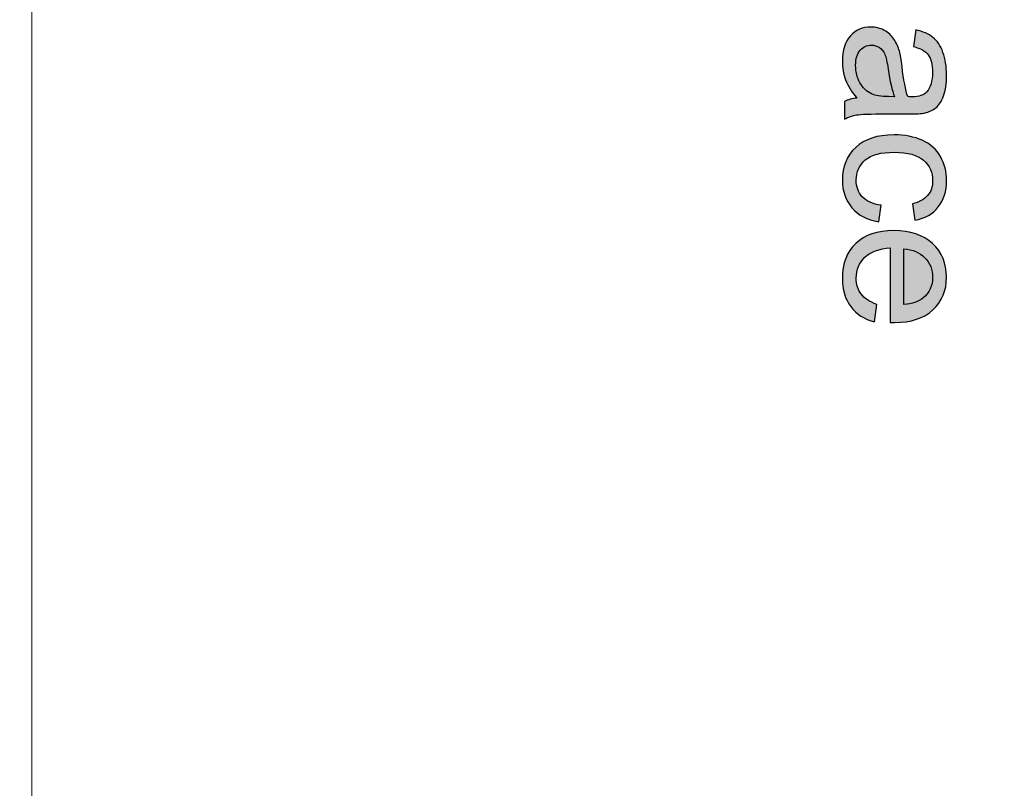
# Model space of a CAD drawing. Header units: millimetres. Extents: x -296 to 295, y -209 to 209.
# Tile 54 of 120: x -7 to 28, y 5 to 33. Entities that reach past the tile are written whole.
import ezdxf
from ezdxf.lldxf.tags import DXFTag

# ---------------------------------------------------------------- set-up
doc = ezdxf.new("R2010")
doc.units = ezdxf.units.MM
doc.header["$MEASUREMENT"] = 0
doc.layers.add('layer 1', color=7, linetype='Continuous')
tags = doc.linetypes.add('New Line1', pattern=[1.5, 1, -0.5]).pattern_tags.tags
tags[6:7] = [DXFTag(74, 4), DXFTag(75, 0), DXFTag(340, '0'), DXFTag(46, 1.0), DXFTag(50, 0.0), DXFTag(44, 0.0), DXFTag(45, 0.0)]
tags[4:5] = [DXFTag(74, 4), DXFTag(75, 0), DXFTag(340, '0'), DXFTag(46, 1.0), DXFTag(50, 0.0), DXFTag(44, 0.0), DXFTag(45, 0.0)]

msp = doc.modelspace()

# ---------------------------------------------------------------- hatches: boundary and pattern name
at = {"layer": 'layer 1'}
h = msp.add_hatch(color=18, dxfattribs=at)
edge = h.paths.add_edge_path()
edge.add_spline(control_points=[(23.0631, 30.2317), (22.8698, 30.4586), (22.7344, 30.6773), (22.6545, 30.8868), (22.5747, 31.0963), (22.5353, 31.3208), (22.5353, 31.5616), (22.5353, 31.9574), (22.6314, 32.2618), (22.8247, 32.4748), (23.0168, 32.6877), (23.2633, 32.7942), (23.5631, 32.7942), (23.739, 32.7942), (23.8999, 32.7537), (24.0457, 32.6738), (24.1916, 32.5928), (24.3073, 32.4875), (24.3953, 32.3579), (24.4832, 32.2271), (24.5503, 32.0812), (24.5955, 31.918), (24.6267, 31.7977), (24.6568, 31.616), (24.6869, 31.3741), (24.7448, 30.881), (24.8154, 30.5164), (24.8964, 30.2838), (24.9797, 30.2815), (25.033, 30.2803), (25.055, 30.2803), (25.3027, 30.2803), (25.4774, 30.3382), (25.5793, 30.4539), (25.717, 30.6102), (25.7853, 30.8428), (25.7853, 31.1507), (25.7853, 31.4389), (25.7344, 31.6518), (25.6337, 31.7884), (25.533, 31.9262), (25.3547, 32.0268), (25.0978, 32.0928), (25.0978, 32.0928), (25.1811, 32.69), (25.1811, 32.69), (25.4369, 32.6356), (25.6441, 32.5465), (25.8015, 32.4215), (25.9589, 32.2965), (26.0793, 32.116), (26.1649, 31.8799), (26.2494, 31.6449), (26.2922, 31.3706), (26.2922, 31.0604), (26.2922, 30.7525), (26.2564, 30.5014), (26.1834, 30.3081), (26.1105, 30.116), (26.0202, 29.9736), (25.9103, 29.8833), (25.8003, 29.7931), (25.6614, 29.7294), (25.4936, 29.6924), (25.3895, 29.6727), (25.202, 29.6623), (24.9323, 29.6623), (24.9323, 29.6623), (24.1221, 29.6623), (24.1221, 29.6623), (23.5561, 29.6623), (23.1985, 29.6495), (23.0469, 29.6241), (22.8953, 29.5998), (22.7506, 29.5489), (22.6117, 29.4748), (22.6117, 29.4748), (22.6117, 30.1137), (22.6117, 30.1137), (22.7402, 30.175), (22.8906, 30.2144), (23.0631, 30.2317)], knot_values=[0, 0, 0, 0, 0.037037, 0.037037, 0.037037, 0.0740741, 0.0740741, 0.0740741, 0.1111111, 0.1111111, 0.1111111, 0.1481481, 0.1481481, 0.1481481, 0.1851852, 0.1851852, 0.1851852, 0.2222222, 0.2222222, 0.2222222, 0.2592593, 0.2592593, 0.2592593, 0.2962963, 0.2962963, 0.2962963, 0.3333333, 0.3333333, 0.3333333, 0.3703704, 0.3703704, 0.3703704, 0.4074074, 0.4074074, 0.4074074, 0.4444444, 0.4444444, 0.4444444, 0.4814815, 0.4814815, 0.4814815, 0.5185185, 0.5185185, 0.5185185, 0.5555556, 0.5555556, 0.5555556, 0.5925926, 0.5925926, 0.5925926, 0.6296296, 0.6296296, 0.6296296, 0.6666667, 0.6666667, 0.6666667, 0.7037037, 0.7037037, 0.7037037, 0.7407407, 0.7407407, 0.7407407, 0.7777778, 0.7777778, 0.7777778, 0.8148148, 0.8148148, 0.8148148, 0.8518519, 0.8518519, 0.8518519, 0.8888889, 0.8888889, 0.8888889, 0.9259259, 0.9259259, 0.9259259, 0.962963, 0.962963, 0.962963, 1, 1, 1, 1], degree=3, periodic=1)
h = msp.add_hatch(color=18, dxfattribs=at)
edge = h.paths.add_edge_path()
edge.add_spline(control_points=[(24.4172, 30.2803), (24.327, 30.5025), (24.2506, 30.8359), (24.1881, 31.2803), (24.1522, 31.5326), (24.1117, 31.7109), (24.0666, 31.815), (24.0214, 31.9192), (23.9554, 31.9991), (23.8698, 32.0558), (23.783, 32.1125), (23.6869, 32.1414), (23.5804, 32.1414), (23.4196, 32.1414), (23.2841, 32.0801), (23.1765, 31.9562), (23.0689, 31.8324), (23.0145, 31.6518), (23.0145, 31.4146), (23.0145, 31.1796), (23.0654, 30.9701), (23.1684, 30.7861), (23.2703, 30.6032), (23.4103, 30.4678), (23.5874, 30.3822), (23.7251, 30.3162), (23.9277, 30.2838), (24.195, 30.2838), (24.195, 30.2838), (24.4172, 30.2803), (24.4172, 30.2803)], knot_values=[0, 0, 0, 0, 0.1, 0.1, 0.1, 0.2, 0.2, 0.2, 0.3, 0.3, 0.3, 0.4, 0.4, 0.4, 0.5, 0.5, 0.5, 0.6, 0.6, 0.6, 0.7, 0.7, 0.7, 0.8, 0.8, 0.8, 0.9, 0.9, 0.9, 1, 1, 1, 1], degree=3, periodic=1)
h = msp.add_hatch(color=18, dxfattribs=at)
edge = h.paths.add_edge_path()
edge.add_spline(control_points=[(23.9311, 26.3695), (23.9311, 26.3695), (23.8478, 25.7723), (23.8478, 25.7723), (23.4369, 25.8383), (23.1163, 26.0049), (22.8837, 26.2746), (22.6511, 26.5443), (22.5353, 26.8765), (22.5353, 27.2688), (22.5353, 27.7607), (22.6962, 28.1565), (23.0179, 28.4552), (23.3397, 28.7549), (23.8003, 28.9042), (24.3999, 28.9042), (24.7888, 28.9042), (25.1279, 28.8394), (25.4196, 28.7109), (25.7101, 28.5825), (25.9288, 28.3869), (26.0735, 28.123), (26.2193, 27.8602), (26.2922, 27.5744), (26.2922, 27.2642), (26.2922, 26.8741), (26.1939, 26.5535), (25.9959, 26.3059), (25.798, 26.057), (25.5168, 25.8973), (25.1534, 25.8279), (25.1534, 25.8279), (25.0631, 26.4181), (25.0631, 26.4181), (25.305, 26.4748), (25.4867, 26.5744), (25.6094, 26.7191), (25.7309, 26.8626), (25.7922, 27.0362), (25.7922, 27.2399), (25.7922, 27.5478), (25.6823, 27.7977), (25.4624, 27.991), (25.2413, 28.1832), (24.8941, 28.2792), (24.4172, 28.2792), (23.9335, 28.2792), (23.5828, 28.1866), (23.364, 28.0015), (23.1453, 27.8151), (23.0353, 27.5732), (23.0353, 27.2758), (23.0353, 27.035), (23.1082, 26.8348), (23.2552, 26.6751), (23.401, 26.5142), (23.6267, 26.4123), (23.9311, 26.3695)], knot_values=[0, 0, 0, 0, 0.0526316, 0.0526316, 0.0526316, 0.1052632, 0.1052632, 0.1052632, 0.1578947, 0.1578947, 0.1578947, 0.2105263, 0.2105263, 0.2105263, 0.2631579, 0.2631579, 0.2631579, 0.3157895, 0.3157895, 0.3157895, 0.3684211, 0.3684211, 0.3684211, 0.4210526, 0.4210526, 0.4210526, 0.4736842, 0.4736842, 0.4736842, 0.5263158, 0.5263158, 0.5263158, 0.5789474, 0.5789474, 0.5789474, 0.6315789, 0.6315789, 0.6315789, 0.6842105, 0.6842105, 0.6842105, 0.7368421, 0.7368421, 0.7368421, 0.7894737, 0.7894737, 0.7894737, 0.8421053, 0.8421053, 0.8421053, 0.8947368, 0.8947368, 0.8947368, 0.9473684, 0.9473684, 0.9473684, 1, 1, 1, 1], degree=3, periodic=1)
h = msp.add_hatch(color=18, dxfattribs=at)
edge = h.paths.add_edge_path()
edge.add_spline(control_points=[(23.7784, 22.7932), (23.7784, 22.7932), (23.695, 22.1612), (23.695, 22.1612), (23.3281, 22.2596), (23.0423, 22.4436), (22.8397, 22.7121), (22.6372, 22.9807), (22.5353, 23.3232), (22.5353, 23.7411), (22.5353, 24.2665), (22.6973, 24.6832), (23.0214, 24.9911), (23.3443, 25.2989), (23.7992, 25.4529), (24.3837, 25.4529), (24.9878, 25.4529), (25.4577, 25.2978), (25.7911, 24.9864), (26.1256, 24.6751), (26.2922, 24.2712), (26.2922, 23.7746), (26.2922, 23.2943), (26.129, 22.9019), (25.8015, 22.5976), (25.474, 22.2932), (25.0133, 22.1404), (24.4196, 22.1404), (24.3837, 22.1404), (24.3293, 22.1415), (24.2575, 22.1439), (24.2575, 22.1439), (24.2575, 24.8279), (24.2575, 24.8279), (23.8628, 24.8047), (23.5596, 24.6936), (23.3501, 24.4922), (23.1406, 24.292), (23.0353, 24.0408), (23.0353, 23.7411), (23.0353, 23.5177), (23.0943, 23.3267), (23.2124, 23.1693), (23.3304, 23.0107), (23.5191, 22.8857), (23.7784, 22.7932)], knot_values=[0, 0, 0, 0, 0.0666667, 0.0666667, 0.0666667, 0.1333333, 0.1333333, 0.1333333, 0.2, 0.2, 0.2, 0.2666667, 0.2666667, 0.2666667, 0.3333333, 0.3333333, 0.3333333, 0.4, 0.4, 0.4, 0.4666667, 0.4666667, 0.4666667, 0.5333333, 0.5333333, 0.5333333, 0.6, 0.6, 0.6, 0.6666667, 0.6666667, 0.6666667, 0.7333333, 0.7333333, 0.7333333, 0.8, 0.8, 0.8, 0.8666667, 0.8666667, 0.8666667, 0.9333333, 0.9333333, 0.9333333, 1, 1, 1, 1], degree=3, periodic=1)
h = msp.add_hatch(color=18, dxfattribs=at)
edge = h.paths.add_edge_path()
edge.add_spline(control_points=[(24.7575, 24.7931), (24.7575, 24.7931), (24.7575, 22.7862), (24.7575, 22.7862), (25.0608, 22.8128), (25.2876, 22.8904), (25.4392, 23.0165), (25.6742, 23.2098), (25.7922, 23.4621), (25.7922, 23.7712), (25.7922, 24.0512), (25.6985, 24.2862), (25.511, 24.4772), (25.3235, 24.667), (25.0723, 24.7723), (24.7575, 24.7931)], knot_values=[0, 0, 0, 0, 0.2, 0.2, 0.2, 0.4, 0.4, 0.4, 0.6, 0.6, 0.6, 0.8, 0.8, 0.8, 1, 1, 1, 1], degree=3, periodic=1)

# ---------------------------------------------------------------- linework, layer by layer
at = {"layer": 'layer 1', "color": 1, "lineweight": 0}
msp.add_open_spline([(295.3283, 209.2747), (295.3283, 209.2747), (295.3283, -208.9236), (295.3283, -208.9236), (295.3283, -208.9236), (-296.1944, -208.9236), (-296.1944, -208.9236), (-296.1944, -208.9236), (-296.1944, 209.2747), (-296.1944, 209.2747), (-296.1944, 209.2747), (295.3283, 209.2747), (295.3283, 209.2747)], degree=3, knots=[0, 0, 0, 0, 0.25, 0.25, 0.25, 0.5, 0.5, 0.5, 0.75, 0.75, 0.75, 1, 1, 1, 1], dxfattribs=at)
at = {"layer": 'layer 1', "color": 5, "lineweight": 0}
msp.add_open_spline([(-281.2487, 194.7284), (-281.2487, 194.7284), (-281.2487, -197.0649), (-281.2487, -197.0649), (-281.2487, -197.0649), (283.3586, -197.0649), (283.3586, -197.0649)], degree=3, knots=[0, 0, 0, 0, 0.5, 0.5, 0.5, 1, 1, 1, 1], dxfattribs=at)
at = {"layer": 'layer 1', "color": 250, "linetype": 'New Line1', "lineweight": 18}
msp.add_open_spline([(-6.6962, 159.0101), (-6.6962, 159.0101), (62.85, 159.0101), (62.85, 159.0101), (62.85, 159.0101), (62.85, 0.0576), (62.85, 0.0576), (62.85, 0.0576), (-6.6962, 0.0576), (-6.6962, 0.0576), (-6.6962, 0.0576), (-6.6962, 159.0101), (-6.6962, 159.0101)], degree=3, knots=[0, 0, 0, 0, 0.25, 0.25, 0.25, 0.5, 0.5, 0.5, 0.75, 0.75, 0.75, 1, 1, 1, 1], dxfattribs=at)
at = {"layer": 'layer 1'}
for points, knots in [([(23.0631, 30.2317), (22.8698, 30.4586), (22.7344, 30.6773), (22.6545, 30.8868), (22.5747, 31.0963), (22.5353, 31.3208), (22.5353, 31.5616), (22.5353, 31.9574), (22.6314, 32.2618), (22.8247, 32.4748), (23.0168, 32.6877), (23.2633, 32.7942), (23.5631, 32.7942), (23.739, 32.7942), (23.8999, 32.7537), (24.0457, 32.6738), (24.1916, 32.5928), (24.3073, 32.4875), (24.3953, 32.3579), (24.4832, 32.2271), (24.5503, 32.0812), (24.5955, 31.918), (24.6267, 31.7977), (24.6568, 31.616), (24.6869, 31.3741), (24.7448, 30.881), (24.8154, 30.5164), (24.8964, 30.2838), (24.9797, 30.2815), (25.033, 30.2803), (25.055, 30.2803), (25.3027, 30.2803), (25.4774, 30.3382), (25.5793, 30.4539), (25.717, 30.6102), (25.7853, 30.8428), (25.7853, 31.1507), (25.7853, 31.4389), (25.7344, 31.6518), (25.6337, 31.7884), (25.533, 31.9262), (25.3547, 32.0268), (25.0978, 32.0928), (25.0978, 32.0928), (25.1811, 32.69), (25.1811, 32.69), (25.4369, 32.6356), (25.6441, 32.5465), (25.8015, 32.4215), (25.9589, 32.2965), (26.0793, 32.116), (26.1649, 31.8799), (26.2494, 31.6449), (26.2922, 31.3706), (26.2922, 31.0604), (26.2922, 30.7525), (26.2564, 30.5014), (26.1834, 30.3081), (26.1105, 30.116), (26.0202, 29.9736), (25.9103, 29.8833), (25.8003, 29.7931), (25.6614, 29.7294), (25.4936, 29.6924), (25.3895, 29.6727), (25.202, 29.6623), (24.9323, 29.6623), (24.9323, 29.6623), (24.1221, 29.6623), (24.1221, 29.6623), (23.5561, 29.6623), (23.1985, 29.6495), (23.0469, 29.6241), (22.8953, 29.5998), (22.7506, 29.5489), (22.6117, 29.4748), (22.6117, 29.4748), (22.6117, 30.1137), (22.6117, 30.1137), (22.7402, 30.175), (22.8906, 30.2144), (23.0631, 30.2317)], [0, 0, 0, 0, 0.037037, 0.037037, 0.037037, 0.0740741, 0.0740741, 0.0740741, 0.1111111, 0.1111111, 0.1111111, 0.1481481, 0.1481481, 0.1481481, 0.1851852, 0.1851852, 0.1851852, 0.2222222, 0.2222222, 0.2222222, 0.2592593, 0.2592593, 0.2592593, 0.2962963, 0.2962963, 0.2962963, 0.3333333, 0.3333333, 0.3333333, 0.3703704, 0.3703704, 0.3703704, 0.4074074, 0.4074074, 0.4074074, 0.4444444, 0.4444444, 0.4444444, 0.4814815, 0.4814815, 0.4814815, 0.5185185, 0.5185185, 0.5185185, 0.5555556, 0.5555556, 0.5555556, 0.5925926, 0.5925926, 0.5925926, 0.6296296, 0.6296296, 0.6296296, 0.6666667, 0.6666667, 0.6666667, 0.7037037, 0.7037037, 0.7037037, 0.7407407, 0.7407407, 0.7407407, 0.7777778, 0.7777778, 0.7777778, 0.8148148, 0.8148148, 0.8148148, 0.8518519, 0.8518519, 0.8518519, 0.8888889, 0.8888889, 0.8888889, 0.9259259, 0.9259259, 0.9259259, 0.962963, 0.962963, 0.962963, 1, 1, 1, 1]), ([(24.4172, 30.2803), (24.327, 30.5025), (24.2506, 30.8359), (24.1881, 31.2803), (24.1522, 31.5326), (24.1117, 31.7109), (24.0666, 31.815), (24.0214, 31.9192), (23.9554, 31.9991), (23.8698, 32.0558), (23.783, 32.1125), (23.6869, 32.1414), (23.5804, 32.1414), (23.4196, 32.1414), (23.2841, 32.0801), (23.1765, 31.9562), (23.0689, 31.8324), (23.0145, 31.6518), (23.0145, 31.4146), (23.0145, 31.1796), (23.0654, 30.9701), (23.1684, 30.7861), (23.2703, 30.6032), (23.4103, 30.4678), (23.5874, 30.3822), (23.7251, 30.3162), (23.9277, 30.2838), (24.195, 30.2838), (24.195, 30.2838), (24.4172, 30.2803), (24.4172, 30.2803)], [0, 0, 0, 0, 0.1, 0.1, 0.1, 0.2, 0.2, 0.2, 0.3, 0.3, 0.3, 0.4, 0.4, 0.4, 0.5, 0.5, 0.5, 0.6, 0.6, 0.6, 0.7, 0.7, 0.7, 0.8, 0.8, 0.8, 0.9, 0.9, 0.9, 1, 1, 1, 1]), ([(23.9311, 26.3695), (23.9311, 26.3695), (23.8478, 25.7723), (23.8478, 25.7723), (23.4369, 25.8383), (23.1163, 26.0049), (22.8837, 26.2746), (22.6511, 26.5443), (22.5353, 26.8765), (22.5353, 27.2688), (22.5353, 27.7607), (22.6962, 28.1565), (23.0179, 28.4552), (23.3397, 28.7549), (23.8003, 28.9042), (24.3999, 28.9042), (24.7888, 28.9042), (25.1279, 28.8394), (25.4196, 28.7109), (25.7101, 28.5825), (25.9288, 28.3869), (26.0735, 28.123), (26.2193, 27.8602), (26.2922, 27.5744), (26.2922, 27.2642), (26.2922, 26.8741), (26.1939, 26.5535), (25.9959, 26.3059), (25.798, 26.057), (25.5168, 25.8973), (25.1534, 25.8279), (25.1534, 25.8279), (25.0631, 26.4181), (25.0631, 26.4181), (25.305, 26.4748), (25.4867, 26.5744), (25.6094, 26.7191), (25.7309, 26.8626), (25.7922, 27.0362), (25.7922, 27.2399), (25.7922, 27.5478), (25.6823, 27.7977), (25.4624, 27.991), (25.2413, 28.1832), (24.8941, 28.2792), (24.4172, 28.2792), (23.9335, 28.2792), (23.5828, 28.1866), (23.364, 28.0015), (23.1453, 27.8151), (23.0353, 27.5732), (23.0353, 27.2758), (23.0353, 27.035), (23.1082, 26.8348), (23.2552, 26.6751), (23.401, 26.5142), (23.6267, 26.4123), (23.9311, 26.3695)], [0, 0, 0, 0, 0.0526316, 0.0526316, 0.0526316, 0.1052632, 0.1052632, 0.1052632, 0.1578947, 0.1578947, 0.1578947, 0.2105263, 0.2105263, 0.2105263, 0.2631579, 0.2631579, 0.2631579, 0.3157895, 0.3157895, 0.3157895, 0.3684211, 0.3684211, 0.3684211, 0.4210526, 0.4210526, 0.4210526, 0.4736842, 0.4736842, 0.4736842, 0.5263158, 0.5263158, 0.5263158, 0.5789474, 0.5789474, 0.5789474, 0.6315789, 0.6315789, 0.6315789, 0.6842105, 0.6842105, 0.6842105, 0.7368421, 0.7368421, 0.7368421, 0.7894737, 0.7894737, 0.7894737, 0.8421053, 0.8421053, 0.8421053, 0.8947368, 0.8947368, 0.8947368, 0.9473684, 0.9473684, 0.9473684, 1, 1, 1, 1]), ([(23.7784, 22.7932), (23.7784, 22.7932), (23.695, 22.1612), (23.695, 22.1612), (23.3281, 22.2596), (23.0423, 22.4436), (22.8397, 22.7121), (22.6372, 22.9807), (22.5353, 23.3232), (22.5353, 23.7411), (22.5353, 24.2665), (22.6973, 24.6832), (23.0214, 24.9911), (23.3443, 25.2989), (23.7992, 25.4529), (24.3837, 25.4529), (24.9878, 25.4529), (25.4577, 25.2978), (25.7911, 24.9864), (26.1256, 24.6751), (26.2922, 24.2712), (26.2922, 23.7746), (26.2922, 23.2943), (26.129, 22.9019), (25.8015, 22.5976), (25.474, 22.2932), (25.0133, 22.1404), (24.4196, 22.1404), (24.3837, 22.1404), (24.3293, 22.1415), (24.2575, 22.1439), (24.2575, 22.1439), (24.2575, 24.8279), (24.2575, 24.8279), (23.8628, 24.8047), (23.5596, 24.6936), (23.3501, 24.4922), (23.1406, 24.292), (23.0353, 24.0408), (23.0353, 23.7411), (23.0353, 23.5177), (23.0943, 23.3267), (23.2124, 23.1693), (23.3304, 23.0107), (23.5191, 22.8857), (23.7784, 22.7932)], [0, 0, 0, 0, 0.0666667, 0.0666667, 0.0666667, 0.1333333, 0.1333333, 0.1333333, 0.2, 0.2, 0.2, 0.2666667, 0.2666667, 0.2666667, 0.3333333, 0.3333333, 0.3333333, 0.4, 0.4, 0.4, 0.4666667, 0.4666667, 0.4666667, 0.5333333, 0.5333333, 0.5333333, 0.6, 0.6, 0.6, 0.6666667, 0.6666667, 0.6666667, 0.7333333, 0.7333333, 0.7333333, 0.8, 0.8, 0.8, 0.8666667, 0.8666667, 0.8666667, 0.9333333, 0.9333333, 0.9333333, 1, 1, 1, 1]), ([(24.7575, 24.7931), (24.7575, 24.7931), (24.7575, 22.7862), (24.7575, 22.7862), (25.0608, 22.8128), (25.2876, 22.8904), (25.4392, 23.0165), (25.6742, 23.2098), (25.7922, 23.4621), (25.7922, 23.7712), (25.7922, 24.0512), (25.6985, 24.2862), (25.511, 24.4772), (25.3235, 24.667), (25.0723, 24.7723), (24.7575, 24.7931)], [0, 0, 0, 0, 0.2, 0.2, 0.2, 0.4, 0.4, 0.4, 0.6, 0.6, 0.6, 0.8, 0.8, 0.8, 1, 1, 1, 1])]:
    msp.add_open_spline(points, degree=3, knots=knots, dxfattribs=at)

doc.saveas('drawing.dxf')
